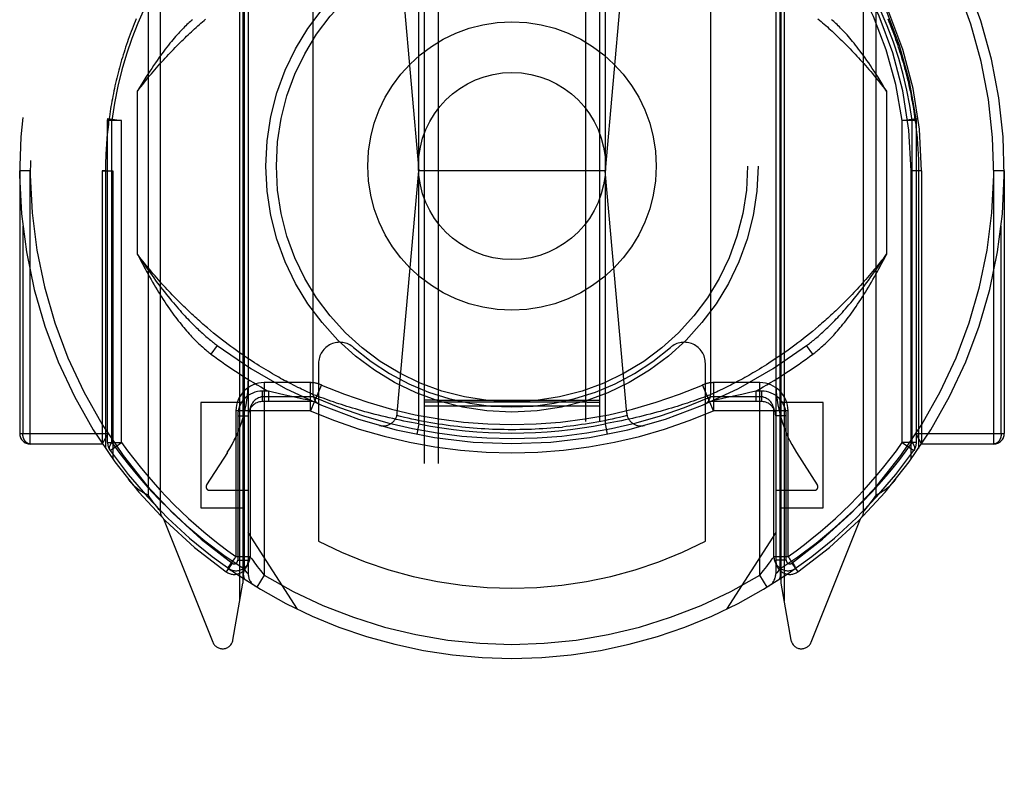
# Model space of a CAD drawing. Header units: inches. Extents: x 0 to 253, y 0 to 164.
# Tile 13 of 97: x 73.8 to 75.2, y 49.44 to 50.53. Entities that reach past the tile are written whole.
import ezdxf

# ---------------------------------------------------------------- set-up
doc = ezdxf.new("R2010")
doc.units = ezdxf.units.IN
doc.header["$LTSCALE"] = 13.939812
doc.header["$MEASUREMENT"] = 0
doc.linetypes.add('HIDDEN', pattern=[0.2, 0.1, -0.1])
doc.layers.add('LEFTHAND_DOOR_ASSEMBLY', color=7, linetype='CONTINUOUS')

msp = doc.modelspace()

# ---------------------------------------------------------------- linework, layer by layer
at = {"layer": 'LEFTHAND_DOOR_ASSEMBLY', "color": 8, "linetype": 'HIDDEN'}
for p, q in [((74.3788, 79.1721), (74.3788, 47.1704)), ((74.3988, 79.1722), (74.3988, 47.1704)), ((74.6088, 47.1704), (74.6088, 79.1722)), ((74.6288, 47.1704), (74.6288, 79.1721)), ((74.0038, 50.7982), (74.0038, 49.8307)), ((75.0038, 49.8307), (75.0038, 50.7982)), ((73.9863, 50.7751), (73.9863, 49.8538)), ((75.0214, 49.8538), (75.0214, 50.7751)), ((74.1169, 49.7033), (74.1169, 50.7367)), ((74.1213, 50.7444), (74.1213, 49.7282)), ((74.1288, 50.7445), (74.1288, 49.7415)), ((74.8788, 50.7445), (74.8788, 49.7415)), ((74.8863, 50.7444), (74.8863, 49.7282)), ((74.8907, 50.7367), (74.8907, 49.7033)), ((74.123, 50.7346), (74.123, 49.7488)), ((74.8847, 50.7347), (74.8847, 49.7487)), ((74.3713, 49.9549), (74.3713, 50.669)), ((74.6363, 50.669), (74.6363, 49.9549)), ((74.3412, 50.6537), (74.3713, 50.3144)), ((74.6665, 50.6537), (74.6363, 50.3144)), ((74.2213, 49.9963), (74.2213, 50.6275)), ((74.7863, 50.6275), (74.7863, 49.9963)), ((73.9713, 50.196), (73.9713, 50.4278)), ((75.0363, 50.4278), (75.0363, 50.196)), ((73.9288, 50.3861), (73.929, 50.3888)), ((73.9488, 50.3861), (73.9288, 50.3861)), ((73.9288, 49.9285), (73.9288, 50.3861)), ((73.929, 50.3888), (73.9488, 50.3861)), ((73.9347, 49.9285), (73.9347, 50.3861)), ((73.9488, 49.9285), (73.9488, 50.3862)), ((75.0588, 50.3861), (75.0786, 50.3888)), ((75.0788, 50.3861), (75.0588, 50.3861)), ((75.0588, 49.9285), (75.0588, 50.3861)), ((75.073, 49.9285), (75.073, 50.3862)), ((75.0788, 50.3861), (75.0786, 50.3888)), ((75.0788, 49.9285), (75.0788, 50.3861)), ((73.8188, 50.3144), (73.8038, 50.3144)), ((73.8038, 50.3144), (73.8038, 49.9412)), ((73.8188, 49.9262), (73.8188, 50.3144)), ((73.9213, 50.3144), (73.9363, 50.3144)), ((73.9257, 50.3144), (73.9213, 50.3144)), ((73.9213, 50.3144), (73.9213, 49.9262)), ((73.9257, 50.3144), (73.9257, 49.9197)), ((73.9363, 50.3144), (73.9363, 49.9046)), ((74.3407, 49.9703), (74.3713, 50.3144)), ((74.6363, 50.3144), (74.3713, 50.3144)), ((74.6669, 49.9703), (74.6363, 50.3144)), ((75.0863, 50.3144), (75.0713, 50.3144)), ((75.0713, 49.9046), (75.0713, 50.3144)), ((75.0863, 50.3144), (75.0819, 50.3144)), ((75.0819, 50.3144), (75.0819, 49.9197)), ((75.0863, 50.3144), (75.0863, 49.9262)), ((75.2038, 50.3144), (75.1888, 50.3144)), ((75.1888, 49.9262), (75.1888, 50.3144)), ((75.2038, 50.3144), (75.2038, 49.9412)), ((73.8082, 50.2361), (73.8082, 49.9412)), ((75.1994, 49.9412), (75.1994, 50.2361)), ((74.9396, 50.0937), (74.9353, 50.09)), ((74.0796, 50.084), (74.0753, 50.0876)), ((74.0838, 50.0806), (74.0796, 50.084)), ((74.088, 50.0773), (74.0838, 50.0806)), ((74.9225, 50.0796), (74.9184, 50.0763)), ((74.9267, 50.083), (74.9225, 50.0796)), ((74.931, 50.0864), (74.9267, 50.083)), ((74.9353, 50.09), (74.931, 50.0864)), ((74.0848, 50.0662), (74.0758, 50.0542)), ((74.0921, 50.0741), (74.088, 50.0773)), ((74.0962, 50.0709), (74.0921, 50.0741)), ((74.1003, 50.0679), (74.0962, 50.0709)), ((74.1042, 50.0649), (74.1003, 50.0679)), ((74.1082, 50.062), (74.1042, 50.0649)), ((74.9022, 50.0641), (74.8983, 50.0612)), ((74.9062, 50.067), (74.9022, 50.0641)), ((74.9102, 50.07), (74.9062, 50.067)), ((74.9143, 50.0731), (74.9102, 50.07)), ((74.9184, 50.0763), (74.9143, 50.0731)), ((74.9318, 50.0542), (74.9228, 50.0662)), ((74.1121, 50.0592), (74.1082, 50.062)), ((74.1159, 50.0565), (74.1121, 50.0592)), ((74.1197, 50.0539), (74.1159, 50.0565)), ((74.1234, 50.0513), (74.1197, 50.0539)), ((74.127, 50.0488), (74.1234, 50.0513)), ((74.8832, 50.0506), (74.8796, 50.0481)), ((74.8869, 50.0531), (74.8832, 50.0506)), ((74.8907, 50.0557), (74.8869, 50.0531)), ((74.8945, 50.0584), (74.8907, 50.0557)), ((74.8983, 50.0612), (74.8945, 50.0584)), ((74.1306, 50.0464), (74.127, 50.0488)), ((74.1342, 50.0441), (74.1306, 50.0464)), ((74.1377, 50.0418), (74.1342, 50.0441)), ((74.1411, 50.0396), (74.1377, 50.0418)), ((74.1445, 50.0375), (74.1411, 50.0396)), ((74.1478, 50.0354), (74.1445, 50.0375)), ((74.2288, 50.0408), (74.2288, 49.7882)), ((74.7788, 49.7882), (74.7788, 50.0408)), ((74.8622, 50.0369), (74.8589, 50.0348)), ((74.8655, 50.039), (74.8622, 50.0369)), ((74.869, 50.0412), (74.8655, 50.039)), ((74.8724, 50.0434), (74.869, 50.0412)), ((74.876, 50.0457), (74.8724, 50.0434)), ((74.8796, 50.0481), (74.876, 50.0457)), ((74.1511, 50.0334), (74.1478, 50.0354)), ((74.1543, 50.0315), (74.1511, 50.0334)), ((74.1574, 50.0296), (74.1543, 50.0315)), ((74.1605, 50.0278), (74.1574, 50.0296)), ((74.1635, 50.026), (74.1605, 50.0278)), ((74.1664, 50.0243), (74.1635, 50.026)), ((74.1693, 50.0227), (74.1664, 50.0243)), ((74.1721, 50.0211), (74.1693, 50.0227)), ((74.8375, 50.0222), (74.8347, 50.0206)), ((74.8404, 50.0238), (74.8375, 50.0222)), ((74.8433, 50.0255), (74.8404, 50.0238)), ((74.8463, 50.0272), (74.8433, 50.0255)), ((74.8493, 50.029), (74.8463, 50.0272)), ((74.8525, 50.0309), (74.8493, 50.029)), ((74.8556, 50.0328), (74.8525, 50.0309)), ((74.8589, 50.0348), (74.8556, 50.0328)), ((74.2171, 50.0135), (74.1513, 50.0135)), ((74.1513, 50.0135), (74.1513, 49.7399)), ((74.1748, 50.0196), (74.1721, 50.0211)), ((74.1775, 50.0181), (74.1748, 50.0196)), ((74.1801, 50.0167), (74.1775, 50.0181)), ((74.1826, 50.0154), (74.1801, 50.0167)), ((74.1863, 50.0134), (74.1826, 50.0154)), ((74.1897, 50.0116), (74.1863, 50.0134)), ((74.1931, 50.0099), (74.1897, 50.0116)), ((74.1962, 50.0083), (74.1931, 50.0099)), ((74.1992, 50.0068), (74.1962, 50.0083)), ((74.2171, 49.9735), (74.2171, 50.0135)), ((74.2331, 50.0102), (74.2171, 49.9735)), ((74.7905, 49.9735), (74.7746, 50.0102)), ((74.8563, 50.0135), (74.7905, 50.0135)), ((74.7905, 50.0135), (74.7905, 49.9735)), ((74.8117, 50.0084), (74.8087, 50.0069)), ((74.8149, 50.0101), (74.8117, 50.0084)), ((74.8171, 50.0112), (74.8149, 50.0101)), ((74.8206, 50.013), (74.8171, 50.0112)), ((74.8242, 50.0149), (74.8206, 50.013)), ((74.8267, 50.0163), (74.8242, 50.0149)), ((74.8293, 50.0177), (74.8267, 50.0163)), ((74.832, 50.0191), (74.8293, 50.0177)), ((74.8347, 50.0206), (74.832, 50.0191)), ((74.8563, 49.7399), (74.8563, 50.0135)), ((74.1574, 50.0015), (74.1488, 50.0015)), ((74.1488, 50.0015), (74.1488, 49.9865)), ((74.1616, 50.0005), (74.1574, 50.0015)), ((74.1574, 50.0015), (74.1574, 49.9865)), ((74.1715, 49.9981), (74.1616, 50.0005)), ((74.1812, 49.9959), (74.1715, 49.9981)), ((74.1901, 49.9939), (74.1812, 49.9959)), ((74.202, 50.0054), (74.1992, 50.0068)), ((74.2046, 50.0041), (74.202, 50.0054)), ((74.2078, 50.0026), (74.2046, 50.0041)), ((74.2107, 50.0012), (74.2078, 50.0026)), ((74.2133, 50), (74.2107, 50.0012)), ((74.216, 49.9988), (74.2133, 50)), ((74.2188, 49.9975), (74.216, 49.9988)), ((74.2213, 49.9963), (74.2188, 49.9975)), ((74.2214, 49.9963), (74.2213, 49.9963)), ((74.2213, 49.9963), (74.2213, 49.9963)), ((74.2216, 49.9962), (74.2214, 49.9963)), ((74.2247, 49.995), (74.2216, 49.9962)), ((74.2283, 49.9937), (74.2247, 49.995)), ((74.7829, 49.995), (74.7794, 49.9937)), ((74.7862, 49.9963), (74.7829, 49.995)), ((74.7863, 49.9963), (74.7862, 49.9963)), ((74.7918, 49.9988), (74.7892, 49.9976)), ((74.7945, 50.0001), (74.7918, 49.9988)), ((74.7971, 50.0013), (74.7945, 50.0001)), ((74.8, 50.0027), (74.7971, 50.0013)), ((74.8032, 50.0042), (74.8, 50.0027)), ((74.8059, 50.0055), (74.8032, 50.0042)), ((74.8087, 50.0069), (74.8059, 50.0055)), ((74.8213, 49.9947), (74.8123, 49.9927)), ((74.8305, 49.9968), (74.8213, 49.9947)), ((74.8403, 49.9991), (74.8305, 49.9968)), ((74.8503, 50.0015), (74.8403, 49.9991)), ((74.8588, 50.0015), (74.8503, 50.0015)), ((74.8503, 50.0015), (74.8503, 49.9865)), ((74.8588, 50.0015), (74.8588, 49.9865)), ((74.1213, 49.9854), (74.0613, 49.9854)), ((74.0613, 49.9854), (74.0613, 49.8354)), ((74.2213, 49.9865), (74.1488, 49.9865)), ((74.2171, 49.9935), (74.1513, 49.9935)), ((74.1985, 49.992), (74.1901, 49.9939)), ((74.207, 49.9902), (74.1985, 49.992)), ((74.2153, 49.9884), (74.207, 49.9902)), ((74.216, 49.9883), (74.2153, 49.9884)), ((74.2163, 49.9882), (74.216, 49.9883)), ((74.2171, 49.988), (74.2163, 49.9882)), ((74.2172, 49.988), (74.2171, 49.988)), ((74.2178, 49.9879), (74.2172, 49.988)), ((74.2179, 49.9879), (74.2178, 49.9879)), ((74.2181, 49.9878), (74.2179, 49.9879)), ((74.2183, 49.9878), (74.2182, 49.9878)), ((74.2184, 49.9878), (74.2183, 49.9878)), ((74.2317, 49.9925), (74.2283, 49.9937)), ((74.2351, 49.9912), (74.2317, 49.9925)), ((74.2389, 49.9898), (74.2351, 49.9912)), ((74.2424, 49.9886), (74.2389, 49.9898)), ((74.2461, 49.9873), (74.2424, 49.9886)), ((74.2501, 49.986), (74.2461, 49.9873)), ((74.2544, 49.9845), (74.2501, 49.986)), ((74.2578, 49.9834), (74.2544, 49.9845)), ((74.2614, 49.9822), (74.2578, 49.9834)), ((74.2651, 49.981), (74.2614, 49.9822)), ((74.2689, 49.9798), (74.2651, 49.981)), ((74.3788, 49.9804), (74.3988, 49.9804)), ((74.3807, 49.9886), (74.3795, 49.9885)), ((74.3847, 49.9886), (74.3807, 49.9886)), ((74.3847, 49.9855), (74.3807, 49.9855)), ((74.3971, 49.9855), (74.3847, 49.9855)), ((74.6106, 49.9855), (74.3971, 49.9855)), ((74.3988, 49.9886), (74.6088, 49.9886)), ((74.3988, 49.9804), (74.6088, 49.9804)), ((74.6088, 49.9886), (74.6217, 49.9886)), ((74.6088, 49.9804), (74.6288, 49.9804)), ((74.6106, 49.9855), (74.623, 49.9855)), ((74.6217, 49.9886), (74.6261, 49.9886)), ((74.623, 49.9855), (74.627, 49.9855)), ((74.627, 49.9855), (74.6281, 49.9855)), ((74.7426, 49.981), (74.7387, 49.9798)), ((74.7463, 49.9822), (74.7426, 49.981)), ((74.7498, 49.9834), (74.7463, 49.9822)), ((74.7533, 49.9845), (74.7498, 49.9834)), ((74.7576, 49.986), (74.7533, 49.9845)), ((74.7616, 49.9873), (74.7576, 49.986)), ((74.7653, 49.9886), (74.7616, 49.9873)), ((74.7687, 49.9898), (74.7653, 49.9886)), ((74.7726, 49.9912), (74.7687, 49.9898)), ((74.776, 49.9925), (74.7726, 49.9912)), ((74.7794, 49.9937), (74.776, 49.9925)), ((74.8588, 49.9865), (74.7863, 49.9865)), ((74.7894, 49.9878), (74.7893, 49.9878)), ((74.7895, 49.9878), (74.7894, 49.9878)), ((74.7896, 49.9878), (74.7895, 49.9878)), ((74.8563, 49.9935), (74.7905, 49.9935)), ((74.8038, 49.9908), (74.7954, 49.9891)), ((74.8123, 49.9927), (74.8038, 49.9908)), ((74.9463, 49.9854), (74.8863, 49.9854)), ((74.9463, 49.8354), (74.9463, 49.9854)), ((74.2171, 49.9735), (74.1113, 49.9735)), ((74.1113, 49.9735), (74.1113, 49.7661)), ((74.1138, 49.9665), (74.1288, 49.9665)), ((74.1138, 49.9665), (74.1138, 49.7609)), ((74.1313, 49.9735), (74.1313, 49.7661)), ((74.2729, 49.9786), (74.2689, 49.9798)), ((74.2771, 49.9773), (74.2729, 49.9786)), ((74.2813, 49.9761), (74.2771, 49.9773)), ((74.2857, 49.9748), (74.2813, 49.9761)), ((74.2902, 49.9735), (74.2857, 49.9748)), ((74.2948, 49.9722), (74.2902, 49.9735)), ((74.2995, 49.9709), (74.2948, 49.9722)), ((74.3042, 49.9696), (74.2995, 49.9709)), ((74.3091, 49.9684), (74.3042, 49.9696)), ((74.3141, 49.9671), (74.3091, 49.9684)), ((74.3191, 49.9659), (74.3141, 49.9671)), ((74.6903, 49.9663), (74.6852, 49.9651)), ((74.6953, 49.9675), (74.6903, 49.9663)), ((74.7002, 49.9688), (74.6953, 49.9675)), ((74.705, 49.9701), (74.7002, 49.9688)), ((74.7098, 49.9714), (74.705, 49.9701)), ((74.7144, 49.9726), (74.7098, 49.9714)), ((74.719, 49.9739), (74.7144, 49.9726)), ((74.722, 49.9748), (74.719, 49.9739)), ((74.7263, 49.9761), (74.722, 49.9748)), ((74.7306, 49.9773), (74.7263, 49.9761)), ((74.7347, 49.9786), (74.7306, 49.9773)), ((74.7387, 49.9798), (74.7347, 49.9786)), ((74.8963, 49.9735), (74.7904, 49.9735)), ((74.8763, 49.7661), (74.8763, 49.9735)), ((74.8938, 49.9665), (74.8788, 49.9665)), ((74.8938, 49.7609), (74.8938, 49.9665)), ((74.8963, 49.7661), (74.8963, 49.9735)), ((74.3241, 49.9647), (74.3191, 49.9659)), ((74.3293, 49.9635), (74.3241, 49.9647)), ((74.3344, 49.9623), (74.3293, 49.9635)), ((74.3396, 49.9611), (74.3344, 49.9623)), ((74.3449, 49.96), (74.3396, 49.9611)), ((74.3501, 49.9589), (74.3449, 49.96)), ((74.3554, 49.9579), (74.3501, 49.9589)), ((74.3607, 49.9568), (74.3554, 49.9579)), ((74.366, 49.9558), (74.3607, 49.9568)), ((74.3713, 49.9549), (74.366, 49.9558)), ((74.3713, 49.9549), (74.3684, 49.9402)), ((74.6363, 49.9549), (74.6392, 49.9402)), ((74.6487, 49.9572), (74.6434, 49.9562)), ((74.654, 49.9582), (74.6487, 49.9572)), ((74.6593, 49.9593), (74.654, 49.9582)), ((74.6645, 49.9604), (74.6593, 49.9593)), ((74.6698, 49.9615), (74.6645, 49.9604)), ((74.675, 49.9627), (74.6698, 49.9615)), ((74.6801, 49.9639), (74.675, 49.9627)), ((74.6852, 49.9651), (74.6801, 49.9639)), ((73.8038, 49.9412), (73.9294, 49.9412)), ((73.9213, 49.9262), (73.9294, 49.9412)), ((74.5699, 49.9498), (74.5754, 49.9504)), ((75.0782, 49.9412), (75.2038, 49.9412)), ((75.0782, 49.9412), (75.0863, 49.9262)), ((73.9213, 49.9262), (73.8188, 49.9262)), ((73.9288, 49.9285), (73.9488, 49.9285)), ((73.9325, 49.917), (73.9488, 49.9285)), ((75.0788, 49.9285), (75.0588, 49.9285)), ((75.0588, 49.9285), (75.0751, 49.917)), ((75.1888, 49.9262), (75.0863, 49.9262)), ((74.0991, 49.914), (74.0696, 49.8681)), ((74.938, 49.8681), (74.9086, 49.914)), ((74.0738, 49.8604), (74.1288, 49.8604)), ((74.8788, 49.8604), (74.9338, 49.8604)), ((73.9879, 49.8516), (73.9863, 49.8538)), ((73.9899, 49.8488), (73.9879, 49.8516)), ((73.9917, 49.8463), (73.9899, 49.8488)), ((73.9938, 49.8436), (73.9917, 49.8463)), ((73.9957, 49.8411), (73.9938, 49.8436)), ((73.9964, 49.8402), (73.9957, 49.8411)), ((73.9983, 49.8378), (73.9964, 49.8402)), ((75.0125, 49.8418), (75.0107, 49.8395)), ((75.0132, 49.8428), (75.0125, 49.8418)), ((75.0153, 49.8456), (75.0132, 49.8428)), ((75.0172, 49.848), (75.0153, 49.8456)), ((75.0192, 49.8508), (75.0172, 49.848)), ((75.0214, 49.8538), (75.0192, 49.8508)), ((74.0001, 49.8355), (73.9983, 49.8378)), ((74.0018, 49.8332), (74.0001, 49.8355)), ((74.0035, 49.8311), (74.0018, 49.8332)), ((74.0037, 49.8308), (74.0035, 49.8311)), ((74.0038, 49.8308), (74.0037, 49.8308)), ((74.0613, 49.8354), (74.1213, 49.8354)), ((74.8863, 49.8354), (74.9463, 49.8354)), ((75.0039, 49.8308), (75.0038, 49.8307)), ((75.0041, 49.831), (75.0039, 49.8308)), ((75.0039, 49.8308), (75.0039, 49.8308)), ((75.005, 49.8322), (75.0041, 49.831)), ((75.0069, 49.8346), (75.005, 49.8322)), ((75.0089, 49.8371), (75.0069, 49.8346)), ((75.0107, 49.8395), (75.0089, 49.8371)), ((74.0082, 49.8201), (74.0784, 49.6446)), ((74.9292, 49.6446), (74.9994, 49.8201)), ((74.1988, 49.6914), (74.1288, 49.8004)), ((74.8788, 49.8004), (74.8088, 49.6914)), ((74.1059, 49.7569), (74.0972, 49.7446)), ((74.1009, 49.7514), (74.1079, 49.7613)), ((74.1113, 49.7661), (74.1313, 49.7661)), ((74.1138, 49.7609), (74.1288, 49.7609)), ((74.1337, 49.7628), (74.1361, 49.7595)), ((74.8763, 49.7661), (74.8963, 49.7661)), ((74.8938, 49.7609), (74.8788, 49.7609)), ((74.9017, 49.7569), (74.9104, 49.7446)), ((74.0998, 49.7498), (74.1043, 49.7466)), ((74.1256, 49.7455), (74.123, 49.7488)), ((74.1274, 49.7432), (74.1256, 49.7455)), ((74.1285, 49.7419), (74.1274, 49.7432)), ((74.8563, 49.7399), (74.8614, 49.7462)), ((74.8821, 49.7455), (74.8802, 49.7432)), ((74.8847, 49.7488), (74.8821, 49.7455)), ((74.9072, 49.7493), (74.9076, 49.7496)), ((74.9076, 49.7496), (74.9079, 49.7498)), ((74.9076, 49.7496), (74.9079, 49.7498)), ((74.1071, 49.6476), (74.1213, 49.7282)), ((74.1513, 49.7399), (74.141, 49.7228)), ((74.8667, 49.7228), (74.8563, 49.7399)), ((74.8863, 49.7282), (74.9005, 49.6476))]:
    msp.add_line(p, q, dxfattribs=at)
for points in [[(73.9916, 50.5675), (73.9812, 50.5459), (73.9717, 50.5243), (73.9633, 50.5026), (73.9559, 50.4806), (73.9492, 50.4581), (73.9435, 50.435), (73.9386, 50.411), (73.9347, 50.3861)], [(75.073, 50.3862), (75.0697, 50.4076), (75.0654, 50.4294), (75.0601, 50.4516), (75.0538, 50.4743), (75.0462, 50.4973), (75.0374, 50.5206), (75.0274, 50.544), (75.016, 50.5675)], [(73.9696, 50.5308), (73.9681, 50.5271), (73.9666, 50.5235), (73.9652, 50.5198), (73.9637, 50.5162), (73.9623, 50.5125), (73.961, 50.5088), (73.9596, 50.5052), (73.9583, 50.5015), (73.957, 50.4978), (73.9558, 50.4942), (73.9545, 50.4905), (73.9533, 50.4868), (73.9522, 50.4832), (73.951, 50.4795), (73.9499, 50.4758), (73.9488, 50.4722), (73.9477, 50.4685), (73.9467, 50.4648), (73.9457, 50.4612), (73.9447, 50.4575), (73.9437, 50.4538), (73.9428, 50.4502), (73.9419, 50.4465), (73.941, 50.4428), (73.9402, 50.4392), (73.9393, 50.4355), (73.9385, 50.4318), (73.9377, 50.4282), (73.937, 50.4245), (73.9363, 50.4208), (73.9356, 50.4171), (73.9349, 50.4135), (73.9342, 50.4098), (73.9336, 50.4061), (73.933, 50.4025), (73.9324, 50.3988), (73.9318, 50.3951), (73.9313, 50.3915), (73.9308, 50.3878), (73.9303, 50.3841), (73.9299, 50.3805), (73.9294, 50.3768), (73.929, 50.3732), (73.9286, 50.3695), (73.9283, 50.3658), (73.9279, 50.3621), (73.9276, 50.3585), (73.9273, 50.3548), (73.9271, 50.3511), (73.9268, 50.3475), (73.9266, 50.3438), (73.9264, 50.3401), (73.9262, 50.3365), (73.9261, 50.3328), (73.926, 50.3291), (73.9259, 50.3254), (73.9258, 50.3218), (73.9257, 50.3181), (73.9257, 50.3144)], [(73.9713, 50.4278), (73.9738, 50.4311), (73.9763, 50.4342), (73.9788, 50.4374), (73.9812, 50.4405), (73.9837, 50.4436), (73.9862, 50.4466), (73.9886, 50.4496), (73.9911, 50.4525), (73.9936, 50.4554), (73.996, 50.4583), (73.9984, 50.4611), (74.0009, 50.4639), (74.0033, 50.4666), (74.0057, 50.4694), (74.0081, 50.472), (74.0106, 50.4747), (74.013, 50.4773), (74.0154, 50.4798), (74.0177, 50.4824), (74.0201, 50.4849), (74.0225, 50.4873), (74.0249, 50.4898), (74.0272, 50.4922), (74.0296, 50.4945), (74.0319, 50.4969), (74.0342, 50.4992), (74.0366, 50.5014), (74.0389, 50.5037), (74.0412, 50.5059), (74.0435, 50.5081), (74.0458, 50.5102), (74.048, 50.5123), (74.0503, 50.5144), (74.0526, 50.5165), (74.0548, 50.5185), (74.057, 50.5205), (74.0593, 50.5225), (74.0615, 50.5245), (74.0637, 50.5264), (74.0659, 50.5283), (74.0681, 50.5302)], [(74.0495, 50.5294), (74.048, 50.5282), (74.0465, 50.5268), (74.0449, 50.5254), (74.0433, 50.524), (74.0417, 50.5224), (74.04, 50.5208), (74.0383, 50.5192), (74.0366, 50.5174), (74.0349, 50.5156), (74.0331, 50.5138), (74.0312, 50.5118), (74.0294, 50.5098), (74.0275, 50.5077), (74.0255, 50.5055), (74.0236, 50.5032), (74.0216, 50.5009), (74.0195, 50.4984), (74.0174, 50.4959), (74.0153, 50.4932), (74.0131, 50.4905), (74.0109, 50.4876), (74.0087, 50.4847), (74.0064, 50.4816), (74.004, 50.4784), (74.0016, 50.4751), (73.9992, 50.4716), (73.9967, 50.468), (73.9941, 50.4642), (73.9915, 50.4603), (73.9889, 50.4563), (73.9861, 50.452), (73.9833, 50.4476), (73.9804, 50.443), (73.9775, 50.4382), (73.9744, 50.4331), (73.9713, 50.4278)], [(74.9388, 50.5308), (74.941, 50.529), (74.9432, 50.5271), (74.9454, 50.5251), (74.9477, 50.5232), (74.9499, 50.5212), (74.9522, 50.5192), (74.9544, 50.5171), (74.9567, 50.5151), (74.959, 50.513), (74.9612, 50.5108), (74.9635, 50.5087), (74.9658, 50.5065), (74.9682, 50.5043), (74.9705, 50.502), (74.9728, 50.4997), (74.9752, 50.4974), (74.9775, 50.4951), (74.9799, 50.4927), (74.9823, 50.4903), (74.9847, 50.4879), (74.987, 50.4854), (74.9894, 50.4829), (74.9919, 50.4803), (74.9943, 50.4777), (74.9967, 50.4751), (74.9991, 50.4724), (75.0016, 50.4697), (75.004, 50.467), (75.0065, 50.4642), (75.0089, 50.4614), (75.0114, 50.4586), (75.0139, 50.4557), (75.0163, 50.4528), (75.0188, 50.4498), (75.0213, 50.4468), (75.0238, 50.4437), (75.0263, 50.4406), (75.0288, 50.4375), (75.0313, 50.4343), (75.0338, 50.4311), (75.0363, 50.4278)], [(75.0363, 50.4278), (75.0332, 50.4331), (75.0302, 50.4381), (75.0272, 50.443), (75.0243, 50.4476), (75.0215, 50.452), (75.0188, 50.4562), (75.0161, 50.4603), (75.0135, 50.4642), (75.011, 50.468), (75.0085, 50.4716), (75.006, 50.475), (75.0036, 50.4784), (75.0013, 50.4816), (74.999, 50.4846), (74.9967, 50.4876), (74.9945, 50.4905), (74.9924, 50.4932), (74.9902, 50.4959), (74.9881, 50.4984), (74.9861, 50.5009), (74.9841, 50.5032), (74.9821, 50.5055), (74.9802, 50.5077), (74.9783, 50.5098), (74.9764, 50.5118), (74.9746, 50.5138), (74.9728, 50.5156), (74.971, 50.5174), (74.9693, 50.5192), (74.9676, 50.5208), (74.966, 50.5224), (74.9644, 50.5239), (74.9628, 50.5254), (74.9612, 50.5268), (74.9597, 50.5282), (74.9582, 50.5294)], [(75.038, 50.5308), (75.0395, 50.5271), (75.041, 50.5235), (75.0425, 50.5198), (75.0439, 50.5162), (75.0453, 50.5125), (75.0467, 50.5088), (75.048, 50.5052), (75.0493, 50.5015), (75.0506, 50.4978), (75.0519, 50.4942), (75.0531, 50.4905), (75.0543, 50.4868), (75.0555, 50.4832), (75.0566, 50.4795), (75.0578, 50.4758), (75.0588, 50.4722), (75.0599, 50.4685), (75.061, 50.4648), (75.062, 50.4612), (75.063, 50.4575), (75.0639, 50.4538), (75.0648, 50.4502), (75.0658, 50.4465), (75.0666, 50.4428), (75.0675, 50.4392), (75.0683, 50.4355), (75.0691, 50.4318), (75.0699, 50.4282), (75.0707, 50.4245), (75.0714, 50.4208), (75.0721, 50.4171), (75.0728, 50.4135), (75.0734, 50.4098), (75.0741, 50.4061), (75.0747, 50.4025), (75.0752, 50.3988), (75.0758, 50.3951), (75.0763, 50.3915), (75.0768, 50.3878), (75.0773, 50.3841), (75.0778, 50.3805), (75.0782, 50.3768), (75.0786, 50.3732), (75.079, 50.3695), (75.0794, 50.3658), (75.0797, 50.3621), (75.08, 50.3585), (75.0803, 50.3548), (75.0806, 50.3511), (75.0808, 50.3475), (75.081, 50.3438), (75.0812, 50.3401), (75.0814, 50.3365), (75.0816, 50.3328), (75.0817, 50.3291), (75.0818, 50.3254), (75.0819, 50.3218), (75.0819, 50.3181), (75.0819, 50.3144)], [(73.9347, 50.3861), (73.933, 50.3866), (73.9315, 50.3871), (73.9304, 50.3875), (73.9296, 50.388), (73.9291, 50.3884), (73.929, 50.3888)], [(75.0786, 50.3888), (75.0785, 50.3884), (75.078, 50.388), (75.0772, 50.3875), (75.0761, 50.3871), (75.0747, 50.3866), (75.073, 50.3861)], [(74.0753, 50.0876), (74.071, 50.0912), (74.0688, 50.093), (74.0666, 50.0949), (74.0644, 50.0968), (74.0622, 50.0987), (74.06, 50.1007), (74.0577, 50.1027), (74.0555, 50.1047), (74.0532, 50.1067), (74.051, 50.1088), (74.0487, 50.1109), (74.0464, 50.113), (74.0441, 50.1152), (74.0418, 50.1174), (74.0395, 50.1196), (74.0372, 50.1218), (74.0348, 50.1241), (74.0325, 50.1264), (74.0301, 50.1288), (74.0278, 50.1312), (74.0254, 50.1336), (74.023, 50.136), (74.0206, 50.1385), (74.0182, 50.141), (74.0158, 50.1436), (74.0134, 50.1461), (74.011, 50.1488), (74.0085, 50.1514), (74.0061, 50.1541), (74.0036, 50.1569), (74.0012, 50.1596), (73.9987, 50.1624), (73.9963, 50.1653), (73.9938, 50.1682), (73.9913, 50.1711), (73.9888, 50.1741), (73.9863, 50.1771), (73.9838, 50.1801), (73.9814, 50.1832), (73.9789, 50.1864), (73.9763, 50.1895), (73.9738, 50.1928), (73.9713, 50.196)], [(73.9713, 50.196), (73.9739, 50.192), (73.9765, 50.1881), (73.9791, 50.1842), (73.9817, 50.1804), (73.9843, 50.1767), (73.9868, 50.173), (73.9894, 50.1694), (73.992, 50.1658), (73.9945, 50.1623), (73.997, 50.1589), (73.9995, 50.1555), (74.002, 50.1522), (74.0045, 50.1489), (74.007, 50.1457), (74.0095, 50.1426), (74.012, 50.1395)], [(73.9713, 50.196), (73.9735, 50.1918), (73.9756, 50.1876), (73.9778, 50.1835), (73.9799, 50.1795), (73.982, 50.1755), (73.9842, 50.1716), (73.9863, 50.1677), (73.9884, 50.1639), (73.9906, 50.1601), (73.9927, 50.1564), (73.9948, 50.1527), (73.997, 50.1492), (73.9991, 50.1456), (74.0012, 50.1421), (74.0034, 50.1387), (74.0055, 50.1353)], [(75.0363, 50.196), (75.0338, 50.1928), (75.0314, 50.1896), (75.0289, 50.1865), (75.0264, 50.1834), (75.0239, 50.1803), (75.0215, 50.1773), (75.019, 50.1743), (75.0166, 50.1714), (75.0141, 50.1685), (75.0117, 50.1656), (75.0092, 50.1628), (75.0068, 50.16), (75.0043, 50.1572), (75.0019, 50.1545), (74.9995, 50.1518), (74.9971, 50.1492), (74.9947, 50.1466), (74.9923, 50.144), (74.9899, 50.1415), (74.9875, 50.139), (74.9852, 50.1365), (74.9828, 50.1341), (74.9804, 50.1317), (74.9781, 50.1293), (74.9757, 50.127), (74.9734, 50.1247), (74.9711, 50.1224), (74.9688, 50.1202), (74.9665, 50.118), (74.9642, 50.1158), (74.9619, 50.1136), (74.9596, 50.1115), (74.9574, 50.1094), (74.9551, 50.1074), (74.9529, 50.1053), (74.9506, 50.1033), (74.9484, 50.1013), (74.9462, 50.0994), (74.944, 50.0975), (74.9418, 50.0956), (74.9396, 50.0937)], [(74.9957, 50.1395), (74.9981, 50.1426), (75.0006, 50.1457), (75.0031, 50.1489), (75.0056, 50.1522), (75.0081, 50.1555), (75.0106, 50.1589), (75.0132, 50.1623), (75.0157, 50.1658), (75.0182, 50.1694), (75.0208, 50.173), (75.0234, 50.1767), (75.0259, 50.1804), (75.0285, 50.1842), (75.0311, 50.1881), (75.0337, 50.192), (75.0363, 50.196)], [(75.0021, 50.1353), (75.0043, 50.1387), (75.0064, 50.1421), (75.0085, 50.1456), (75.0107, 50.1492), (75.0128, 50.1527), (75.0149, 50.1564), (75.0171, 50.1601), (75.0192, 50.1639), (75.0213, 50.1677), (75.0235, 50.1716), (75.0256, 50.1755), (75.0278, 50.1795), (75.0299, 50.1835), (75.032, 50.1876), (75.0342, 50.1918), (75.0363, 50.196)], [(74.0055, 50.1353), (74.0078, 50.1318), (74.0101, 50.1283), (74.0123, 50.1249), (74.0145, 50.1217), (74.0167, 50.1185), (74.0189, 50.1154), (74.021, 50.1124), (74.0231, 50.1096), (74.0252, 50.1068), (74.0272, 50.1041), (74.0293, 50.1014), (74.0313, 50.0989), (74.0333, 50.0964), (74.0352, 50.094), (74.0371, 50.0917), (74.039, 50.0894), (74.0409, 50.0873), (74.0428, 50.0851), (74.0446, 50.0831), (74.0465, 50.0811), (74.0483, 50.0792), (74.05, 50.0773), (74.0518, 50.0755), (74.0535, 50.0737), (74.0553, 50.072), (74.057, 50.0703), (74.0586, 50.0687), (74.0603, 50.0672), (74.0619, 50.0657), (74.0636, 50.0642), (74.0652, 50.0628), (74.0667, 50.0615), (74.0683, 50.0601), (74.0699, 50.0589), (74.0714, 50.0576), (74.0729, 50.0564), (74.0744, 50.0553), (74.0758, 50.0542)], [(74.012, 50.1395), (74.0146, 50.1362), (74.0172, 50.133), (74.0198, 50.1299), (74.0223, 50.127), (74.0247, 50.1241), (74.0271, 50.1213), (74.0295, 50.1186), (74.0318, 50.116), (74.0341, 50.1134), (74.0363, 50.111), (74.0385, 50.1086), (74.0407, 50.1063), (74.0428, 50.1041), (74.0449, 50.102), (74.0469, 50.0999), (74.0489, 50.0978), (74.0508, 50.0959), (74.0528, 50.094), (74.0547, 50.0921), (74.0565, 50.0904), (74.0583, 50.0886), (74.0601, 50.087), (74.0619, 50.0853), (74.0636, 50.0838), (74.0653, 50.0822), (74.067, 50.0807), (74.0686, 50.0793), (74.0702, 50.0779), (74.0718, 50.0766), (74.0734, 50.0753), (74.0749, 50.074), (74.0764, 50.0728), (74.0779, 50.0716), (74.0793, 50.0704), (74.0807, 50.0693), (74.0821, 50.0682), (74.0835, 50.0672), (74.0848, 50.0662)], [(74.9228, 50.0662), (74.9242, 50.0672), (74.9255, 50.0682), (74.9269, 50.0693), (74.9283, 50.0704), (74.9298, 50.0716), (74.9313, 50.0728), (74.9328, 50.074), (74.9343, 50.0753), (74.9358, 50.0766), (74.9374, 50.0779), (74.939, 50.0793), (74.9407, 50.0807), (74.9423, 50.0822), (74.944, 50.0838), (74.9458, 50.0853), (74.9475, 50.087), (74.9493, 50.0886), (74.9511, 50.0904), (74.953, 50.0921), (74.9549, 50.094), (74.9568, 50.0959), (74.9588, 50.0978), (74.9608, 50.0999), (74.9628, 50.102), (74.9649, 50.1041), (74.967, 50.1063), (74.9691, 50.1086), (74.9713, 50.111), (74.9736, 50.1134), (74.9758, 50.116), (74.9782, 50.1186), (74.9805, 50.1213), (74.9829, 50.1241), (74.9854, 50.127), (74.9879, 50.1299), (74.9904, 50.133), (74.993, 50.1362), (74.9957, 50.1395)], [(74.9318, 50.0542), (74.9333, 50.0553), (74.9348, 50.0564), (74.9363, 50.0576), (74.9378, 50.0589), (74.9393, 50.0601), (74.9409, 50.0615), (74.9425, 50.0628), (74.9441, 50.0642), (74.9457, 50.0657), (74.9474, 50.0672), (74.949, 50.0687), (74.9507, 50.0703), (74.9524, 50.072), (74.9541, 50.0737), (74.9559, 50.0755), (74.9576, 50.0773), (74.9594, 50.0792), (74.9612, 50.0811), (74.963, 50.0831), (74.9649, 50.0851), (74.9667, 50.0873), (74.9686, 50.0894), (74.9705, 50.0917), (74.9724, 50.094), (74.9744, 50.0964), (74.9764, 50.0989), (74.9784, 50.1014), (74.9804, 50.1041), (74.9825, 50.1068), (74.9845, 50.1096), (74.9866, 50.1124), (74.9888, 50.1154), (74.9909, 50.1185), (74.9931, 50.1217), (74.9953, 50.1249), (74.9976, 50.1283), (74.9999, 50.1318), (75.0021, 50.1353)], [(74.7864, 49.9964), (74.7863, 49.9963), (74.7863, 49.9963)], [(74.7892, 49.9976), (74.7865, 49.9964), (74.7864, 49.9964)], [(74.2182, 49.9878), (74.2182, 49.9878), (74.2181, 49.9878)], [(74.3795, 49.9885), (74.3791, 49.9885), (74.3789, 49.9885), (74.3788, 49.9885)], [(74.3807, 49.9855), (74.3795, 49.9855), (74.3791, 49.9855), (74.3789, 49.9856), (74.3788, 49.9856)], [(74.3988, 49.9886), (74.3971, 49.9886), (74.3847, 49.9886)], [(74.6261, 49.9886), (74.6276, 49.9886), (74.6281, 49.9885), (74.6285, 49.9885), (74.6288, 49.9885), (74.6288, 49.9885)], [(74.6281, 49.9855), (74.6285, 49.9855), (74.6288, 49.9856), (74.6288, 49.9856)], [(74.7899, 49.9879), (74.7898, 49.9879), (74.7897, 49.9879), (74.7897, 49.9879), (74.7896, 49.9878), (74.7896, 49.9878)], [(74.7954, 49.9891), (74.79, 49.9879), (74.7899, 49.9879)], [(74.5038, 49.9466), (74.4983, 49.9466), (74.4928, 49.9467), (74.4873, 49.9468), (74.4818, 49.9469), (74.4763, 49.9471), (74.4708, 49.9474), (74.4653, 49.9477), (74.4598, 49.948), (74.4543, 49.9484), (74.4488, 49.9488), (74.4433, 49.9493), (74.4378, 49.9498), (74.4323, 49.9504), (74.4268, 49.951), (74.4213, 49.9516), (74.4159, 49.9523), (74.4104, 49.953), (74.4049, 49.9538), (74.3995, 49.9546), (74.394, 49.9555), (74.3886, 49.9564), (74.3832, 49.9574), (74.3778, 49.9584), (74.3723, 49.9594), (74.3669, 49.9605), (74.3615, 49.9616), (74.3562, 49.9628), (74.3508, 49.964), (74.3454, 49.9653), (74.3401, 49.9666)], [(74.6676, 49.9666), (74.6622, 49.9653), (74.6569, 49.964), (74.6515, 49.9628), (74.6461, 49.9616), (74.6407, 49.9605), (74.6353, 49.9594), (74.6299, 49.9584), (74.6245, 49.9574), (74.619, 49.9564), (74.6136, 49.9555), (74.6082, 49.9546), (74.6027, 49.9538), (74.5973, 49.953), (74.5918, 49.9523), (74.5863, 49.9516), (74.5808, 49.951), (74.5754, 49.9504)], [(74.6434, 49.9562), (74.6381, 49.9552), (74.6363, 49.9549)], [(73.8188, 49.9262), (73.8186, 49.9262), (73.8184, 49.9263), (73.8182, 49.9263), (73.8179, 49.9263), (73.8177, 49.9263), (73.8175, 49.9264), (73.8173, 49.9264), (73.817, 49.9265), (73.8168, 49.9265), (73.8166, 49.9266), (73.8164, 49.9266), (73.8162, 49.9267), (73.8159, 49.9268), (73.8157, 49.9269), (73.8155, 49.927), (73.8153, 49.9271), (73.8151, 49.9272), (73.8149, 49.9273), (73.8147, 49.9274), (73.8145, 49.9276), (73.8143, 49.9277), (73.8141, 49.9278), (73.8139, 49.928), (73.8137, 49.9281), (73.8135, 49.9283), (73.8133, 49.9285), (73.8131, 49.9286), (73.8129, 49.9288), (73.8127, 49.929), (73.8125, 49.9292), (73.8123, 49.9294), (73.8122, 49.9296), (73.812, 49.9298), (73.8118, 49.93), (73.8117, 49.9302), (73.8115, 49.9304), (73.8113, 49.9306), (73.8112, 49.9309), (73.811, 49.9311), (73.8109, 49.9313), (73.8107, 49.9316), (73.8106, 49.9318), (73.8104, 49.9321), (73.8103, 49.9323), (73.8102, 49.9326), (73.81, 49.9328), (73.8099, 49.9331), (73.8098, 49.9334), (73.8097, 49.9336), (73.8096, 49.9339), (73.8095, 49.9342), (73.8094, 49.9345), (73.8093, 49.9348), (73.8092, 49.9351), (73.8091, 49.9354), (73.809, 49.9356), (73.8089, 49.9359), (73.8088, 49.9362), (73.8088, 49.9365), (73.8087, 49.9368), (73.8086, 49.9372), (73.8086, 49.9375), (73.8085, 49.9378), (73.8085, 49.9381), (73.8084, 49.9384), (73.8084, 49.9387), (73.8083, 49.939), (73.8083, 49.9393), (73.8083, 49.9397), (73.8083, 49.94), (73.8082, 49.9403), (73.8082, 49.9406), (73.8082, 49.9409), (73.8082, 49.9412)], [(74.5699, 49.9498), (74.5644, 49.9493), (74.5589, 49.9488), (74.5534, 49.9484), (74.5479, 49.948), (74.5424, 49.9477), (74.5369, 49.9474), (74.5314, 49.9471), (74.5259, 49.9469), (74.5204, 49.9468), (74.5149, 49.9467), (74.5093, 49.9466), (74.5038, 49.9466)], [(75.1994, 49.9412), (75.1994, 49.9409), (75.1994, 49.9406), (75.1994, 49.9403), (75.1994, 49.94), (75.1994, 49.9397), (75.1993, 49.9393), (75.1993, 49.939), (75.1993, 49.9387), (75.1992, 49.9384), (75.1992, 49.9381), (75.1991, 49.9378), (75.1991, 49.9375), (75.199, 49.9372), (75.199, 49.9368), (75.1989, 49.9365), (75.1988, 49.9362), (75.1987, 49.9359), (75.1987, 49.9356), (75.1986, 49.9354), (75.1985, 49.9351), (75.1984, 49.9348), (75.1983, 49.9345), (75.1982, 49.9342), (75.1981, 49.9339), (75.198, 49.9336), (75.1979, 49.9334), (75.1977, 49.9331), (75.1976, 49.9328), (75.1975, 49.9326), (75.1974, 49.9323), (75.1972, 49.9321), (75.1971, 49.9318), (75.1969, 49.9316), (75.1968, 49.9313), (75.1966, 49.9311), (75.1965, 49.9309), (75.1963, 49.9306), (75.1962, 49.9304), (75.196, 49.9302), (75.1958, 49.93), (75.1957, 49.9298), (75.1955, 49.9296), (75.1953, 49.9294), (75.1951, 49.9292), (75.195, 49.929), (75.1948, 49.9288), (75.1946, 49.9286), (75.1944, 49.9285), (75.1942, 49.9283), (75.194, 49.9281), (75.1938, 49.928), (75.1936, 49.9278), (75.1934, 49.9277), (75.1932, 49.9276), (75.193, 49.9274), (75.1928, 49.9273), (75.1926, 49.9272), (75.1924, 49.9271), (75.1921, 49.927), (75.1919, 49.9269), (75.1917, 49.9268), (75.1915, 49.9267), (75.1913, 49.9266), (75.1911, 49.9266), (75.1908, 49.9265), (75.1906, 49.9265), (75.1904, 49.9264), (75.1902, 49.9264), (75.1899, 49.9263), (75.1897, 49.9263), (75.1895, 49.9263), (75.1893, 49.9263), (75.1891, 49.9262), (75.1888, 49.9262)], [(73.9325, 49.917), (73.9318, 49.9184), (73.9315, 49.9201), (73.9317, 49.922), (73.9323, 49.9241), (73.9333, 49.9263), (73.9347, 49.9285)], [(73.9347, 49.9285), (73.9461, 49.9129), (73.9584, 49.897), (73.9717, 49.8808), (73.986, 49.8646), (74.0013, 49.8483), (74.0176, 49.832)], [(74.99, 49.832), (75.0026, 49.8444), (75.0144, 49.8567), (75.0254, 49.8688), (75.0358, 49.8807), (75.0457, 49.8926), (75.0551, 49.9044), (75.0642, 49.9164), (75.073, 49.9285)], [(75.073, 49.9285), (75.0744, 49.9263), (75.0754, 49.9241), (75.076, 49.922), (75.0761, 49.9201), (75.0759, 49.9184), (75.0751, 49.917)], [(73.9863, 49.8538), (73.9853, 49.8542), (73.9844, 49.8546), (73.9835, 49.8551), (73.9825, 49.8555), (73.9816, 49.856), (73.9807, 49.8565), (73.9798, 49.857), (73.9789, 49.8575), (73.9781, 49.8581), (73.9772, 49.8586), (73.9763, 49.8592), (73.9755, 49.8598), (73.9746, 49.8603), (73.9738, 49.8609), (73.9729, 49.8616), (73.9721, 49.8622), (73.9713, 49.8628), (73.9704, 49.8635), (73.9696, 49.8642), (73.9688, 49.8648), (73.968, 49.8655), (73.9672, 49.8662), (73.9665, 49.867), (73.9657, 49.8677), (73.9649, 49.8684), (73.9642, 49.8692), (73.9634, 49.87), (73.9627, 49.8707), (73.962, 49.8715), (73.9612, 49.8723), (73.9605, 49.8731), (73.9598, 49.874), (73.9591, 49.8748), (73.9584, 49.8756)], [(75.0492, 49.8756), (75.0485, 49.8748), (75.0478, 49.874), (75.0471, 49.8731), (75.0464, 49.8723), (75.0457, 49.8715), (75.045, 49.8707), (75.0442, 49.87), (75.0435, 49.8692), (75.0427, 49.8684), (75.042, 49.8677), (75.0412, 49.867), (75.0404, 49.8662), (75.0396, 49.8655), (75.0388, 49.8648), (75.038, 49.8642), (75.0372, 49.8635), (75.0364, 49.8628), (75.0356, 49.8622), (75.0347, 49.8616), (75.0339, 49.8609), (75.033, 49.8603), (75.0322, 49.8598), (75.0313, 49.8592), (75.0305, 49.8586), (75.0296, 49.8581), (75.0287, 49.8575), (75.0278, 49.857), (75.0269, 49.8565), (75.026, 49.856), (75.0251, 49.8555), (75.0242, 49.8551), (75.0233, 49.8546), (75.0223, 49.8542), (75.0214, 49.8538)], [(74.0038, 49.8307), (74.0038, 49.8307), (74.0038, 49.8308)], [(74.0176, 49.832), (74.0416, 49.8098), (74.0672, 49.7886), (74.0943, 49.7683), (74.123, 49.7488)], [(74.8847, 49.7487), (74.9102, 49.7658), (74.9363, 49.7853), (74.9629, 49.8074), (74.99, 49.832)], [(74.1079, 49.7613), (74.1096, 49.7637), (74.1113, 49.7661)], [(74.1313, 49.7661), (74.1314, 49.766), (74.1317, 49.7656), (74.1337, 49.7628)], [(74.1361, 49.7595), (74.1377, 49.7573), (74.1396, 49.7549), (74.1416, 49.7522), (74.1439, 49.7492), (74.1463, 49.7462), (74.1513, 49.7399)], [(74.8614, 49.7462), (74.8638, 49.7492), (74.866, 49.7521), (74.868, 49.7548), (74.8699, 49.7572), (74.8715, 49.7594), (74.8739, 49.7628)], [(74.8739, 49.7628), (74.8748, 49.7641), (74.876, 49.7656)], [(74.876, 49.7656), (74.8762, 49.766), (74.8763, 49.7661)], [(74.8963, 49.7661), (74.8974, 49.7647), (74.8984, 49.7632), (74.8995, 49.7617), (74.9006, 49.7601), (74.9016, 49.7586), (74.9027, 49.7571), (74.9046, 49.7545)], [(74.0998, 49.7498), (74.0999, 49.7499), (74.1001, 49.7502), (74.1004, 49.7507), (74.1009, 49.7514)], [(74.123, 49.7488), (74.1223, 49.7461), (74.1219, 49.7435), (74.1218, 49.741), (74.1221, 49.7387), (74.1227, 49.7365), (74.1236, 49.7347), (74.1248, 49.7332), (74.1263, 49.7319)], [(74.8802, 49.7432), (74.8792, 49.7419), (74.8789, 49.7416), (74.8788, 49.7415)], [(74.8813, 49.7319), (74.8828, 49.7332), (74.884, 49.7347), (74.8849, 49.7365), (74.8855, 49.7387), (74.8858, 49.741), (74.8858, 49.7435), (74.8854, 49.7461), (74.8847, 49.7488)], [(74.9046, 49.7545), (74.9054, 49.7532), (74.9062, 49.7521), (74.9069, 49.7512), (74.9074, 49.7504), (74.9078, 49.75), (74.9079, 49.7498)], [(74.1288, 49.7415), (74.1287, 49.7416), (74.1285, 49.7419)]]:
    msp.add_lwpolyline(points, dxfattribs=at)
for radius in [0.35, 0.335, 0.205, 0.133]:
    msp.add_circle((74.5038, 50.3214), radius, dxfattribs=at)
for centre, radius, start, end in [((74.5038, 50.3144), 0.7, 305.5126, 234.4874), ((74.5038, 50.3144), 0.685, 305.5126, 234.4874), ((74.5038, 50.3119), 0.5825, 0.2464, 179.7536), ((74.5038, 50.3114), 0.58, 7.6622, 172.3378), ((74.5038, 50.3119), 0.5675, 0.2497, 179.7503), ((74.5038, 50.3114), 0.56, 7.6662, 172.3273), ((73.9488, 50.3861), 0.02, 172.3378, 180), ((75.0588, 50.3861), 0.02, 0, 7.6622), ((74.5038, 50.6269), 0.7, 233.2319, 306.7681), ((74.2588, 50.0408), 0.03, 48.8739, 180), ((74.7488, 50.0408), 0.03, 0, 131.1261), ((74.5038, 50.6269), 0.715, 233.2319, 241.0183), ((74.5038, 50.3214), 0.3425, 228.8739, 311.1261), ((74.5038, 50.6269), 0.715, 298.9817, 306.7681), ((73.9408, 50.0155), 0.188, 327.3208, 360), ((74.1513, 49.9735), 0.04, 90, 180), ((74.2171, 49.9735), 0.04, 66.5329, 90), ((74.5038, 50.6339), 0.68, 246.5362, 293.464), ((74.7905, 49.9735), 0.04, 90, 113.4627), ((74.8563, 49.9735), 0.04, 0, 90), ((75.0668, 50.0155), 0.188, 180, 212.6792), ((74.1488, 49.9665), 0.035, 90, 180), ((74.2363, 49.9963), 0.015, 180, 247.0137), ((74.7713, 49.9963), 0.015, 292.9863, 360), ((74.8588, 49.9665), 0.035, 0, 90), ((74.1488, 49.9665), 0.02, 90, 180), ((74.1513, 49.9735), 0.02, 90, 180), ((74.2171, 49.9735), 0.02, 66.536, 90), ((74.5038, 50.6339), 0.7, 246.536, 293.464), ((74.7905, 49.9735), 0.02, 90, 113.464), ((74.8563, 49.9735), 0.02, 0, 90), ((74.8588, 49.9665), 0.02, 0, 90), ((74.5038, 50.6339), 0.72, 246.5323, 293.4591), ((74.3208, 49.972), 0.02, 254.3869, 354.9204), ((74.6868, 49.972), 0.02, 185.0796, 285.6131), ((74.5038, 50.6269), 0.685, 258.8469, 281.1531), ((73.8188, 49.9412), 0.015, 180, 270), ((75.1888, 49.9412), 0.015, 270, 360), ((73.9488, 49.9285), 0.02, 180, 215.2961), ((74.5038, 50.3214), 0.68, 215.2961, 234.7467), ((74.5038, 50.3214), 0.68, 305.2529, 324.7039), ((75.0588, 49.9285), 0.02, 324.7039, 360), ((74.5038, 50.3214), 0.7, 215.2961, 324.7039), ((74.0738, 49.8654), 0.005, 147.3208, 270), ((74.9338, 49.8654), 0.005, 270, 32.6792), ((74.0188, 49.8307), 0.015, 180, 224.9252), ((74.9888, 49.8307), 0.015, 315.0748, 360), ((74.5038, 50.3214), 0.6, 242.7204, 297.2796), ((74.1088, 49.7609), 0.02, 234.4874, 360), ((74.1113, 49.7661), 0.02, 234.7457, 360), ((74.1088, 49.7609), 0.005, 234.4874, 360), ((74.8963, 49.7661), 0.02, 180, 305.2543), ((74.8988, 49.7609), 0.02, 180, 305.5126), ((74.8988, 49.7609), 0.005, 180, 305.5126), ((74.1488, 49.7415), 0.02, 180, 238.5295), ((74.5038, 50.3214), 0.68, 238.7763, 301.2238), ((74.8588, 49.7415), 0.02, 301.4688, 359.9992), ((74.0923, 49.6502), 0.015, 201.8041, 350), ((74.9153, 49.6502), 0.015, 190, 338.1959)]:
    msp.add_arc(centre, radius, start, end, dxfattribs=at)

doc.saveas('drawing.dxf')
